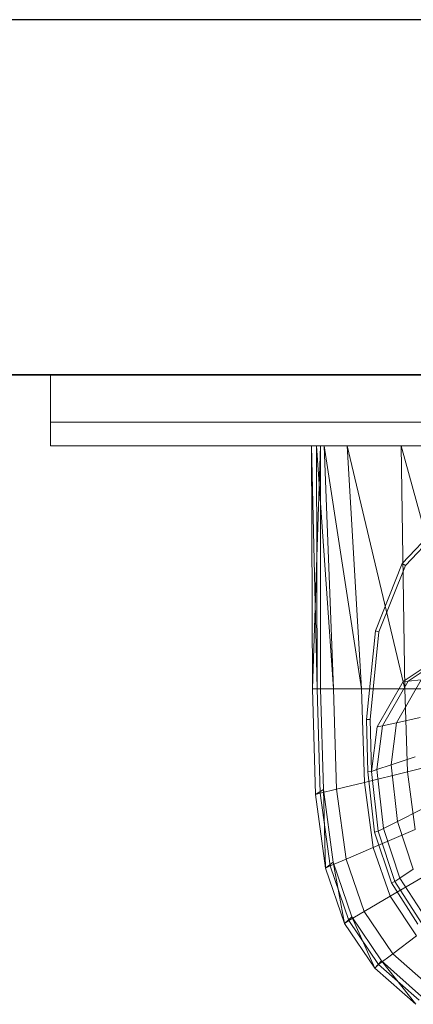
# Model space of a CAD drawing. Header units: metres. Extents: x 391.1 to 430.4, y 12.7 to 28.4.
# Tile 159 of 186: x 409.421 to 409.587, y 27.812 to 28.228. Entities that reach past the tile are written whole.
import ezdxf

# ---------------------------------------------------------------- set-up
doc = ezdxf.new("R2010")
doc.units = ezdxf.units.M
doc.layers.add('01_SUELOS', color=7, linetype='Continuous', lineweight=25, true_color=0x007f00)
for name, color, linetype, lineweight in [('02_MOBILIARIO', 7, 'Continuous', 18), ('A-DETL-____-MBND', 7, 'Continuous', 18), ('A-GENM-____-OTLN', 7, 'Continuous', 18), ('A-WALL-____-MCUT', 7, 'Continuous', 25), ('A-WALL-____-OTLN', 7, 'Continuous', 25)]:
    doc.layers.add(name, color=color, linetype=linetype, lineweight=lineweight)

# ---------------------------------------------------------------- blocks, each defined once
blk = doc.blocks.new('Family - Rentamans PB-155419-02_ENLLUMENAT_P0')
at = {"layer": 'A-DETL-____-MBND', "color": 253, "true_color": 0xaaaaaa}
for p, q in [((0.00218, 0.265), (0, 0.265)), ((0, 0.265), (0.0038, 0.265)), ((0, 0.265), (0.00046, 0.16227)), ((0.00243, 0.16227), (0, 0.265)), ((0.0038, 0.265), (0.00046, 0.16227)), ((0.00543, 0.265), (0.00218, 0.265)), ((0.0094, 0.16227), (0.00218, 0.265)), ((0.00218, 0.265), (0.00243, 0.16227)), ((0.3612, 0.265), (0.0038, 0.265)), ((0.0038, 0.265), (0.00385, 0.16227)), ((0.01517, 0.265), (0.00543, 0.265)), ((0.02121, 0.16227), (0.00543, 0.265)), ((0.00543, 0.265), (0.0094, 0.16227)), ((0.03792, 0.265), (0.01517, 0.265)), ((0.03952, 0.16227), (0.01517, 0.265)), ((0.01517, 0.265), (0.02121, 0.16227)), ((0.06553, 0.265), (0.03792, 0.265)), ((0.06602, 0.16227), (0.03792, 0.265)), ((0.03792, 0.265), (0.03952, 0.16227)), ((0.03836, 0.21523), (0.05566, 0.23364)), ((0.03978, 0.21449), (0.05692, 0.23272)), ((0.02703, 0.18684), (0.03836, 0.21523)), ((0.02857, 0.18639), (0.03978, 0.21449)), ((0.03978, 0.21449), (0.03836, 0.21523)), ((0.02327, 0.14943), (0.02703, 0.18684)), ((0.02485, 0.14934), (0.02857, 0.18639)), ((0.02857, 0.18639), (0.02703, 0.18684)), ((0.03883, 0.16537), (0.06091, 0.18027)), ((0.04094, 0.16559), (0.0627, 0.18027)), ((0.00046, 0.16227), (0.00385, 0.16227)), ((0.00046, 0.16227), (0.00178, 0.11764)), ((0.00243, 0.16227), (0.00046, 0.16227)), ((0.0094, 0.16227), (0.00243, 0.16227)), ((0.00243, 0.16227), (0.00374, 0.11821)), ((0.00385, 0.16227), (0.0051, 0.11975)), ((0.02121, 0.16227), (0.0094, 0.16227)), ((0.01066, 0.11992), (0.0094, 0.16227)), ((0.03952, 0.16227), (0.02121, 0.16227)), ((0.02238, 0.1228), (0.02121, 0.16227)), ((0.02776, 0.14625), (0.03883, 0.16537)), ((0.03004, 0.14675), (0.04094, 0.16559)), ((0.03595, 0.14804), (0.04642, 0.16616)), ((0.04094, 0.16559), (0.03883, 0.16537)), ((0.06602, 0.16227), (0.03952, 0.16227)), ((0.04056, 0.12728), (0.03952, 0.16227)), ((0.04642, 0.16616), (0.04094, 0.16559)), ((0.04594, 0.15024), (0.03595, 0.14804)), ((0.02382, 0.12731), (0.02327, 0.14943)), ((0.02485, 0.14934), (0.02327, 0.14943)), ((0.02539, 0.12745), (0.02485, 0.14934)), ((0.02539, 0.12745), (0.02776, 0.14625)), ((0.0277, 0.12822), (0.03004, 0.14675)), ((0.03004, 0.14675), (0.02776, 0.14625)), ((0.03595, 0.14804), (0.03004, 0.14675)), ((0.0337, 0.13024), (0.03595, 0.14804)), ((0.04385, 0.13365), (0.0337, 0.13024)), ((0.06687, 0.13377), (0.04056, 0.12728)), ((0.0337, 0.13024), (0.0277, 0.12822)), ((0.03639, 0.10633), (0.0337, 0.13024)), ((0.04056, 0.12728), (0.02238, 0.1228)), ((0.02539, 0.12745), (0.02382, 0.12731)), ((0.0267, 0.10182), (0.02382, 0.12731)), ((0.0277, 0.12822), (0.02539, 0.12745)), ((0.02824, 0.1022), (0.02539, 0.12745)), ((0.03051, 0.10335), (0.0277, 0.12822)), ((0.04385, 0.1029), (0.04056, 0.12728)), ((0.02238, 0.1228), (0.01066, 0.11992)), ((0.02609, 0.09529), (0.02238, 0.1228)), ((0.00178, 0.11764), (0.0051, 0.11975)), ((0.00374, 0.11821), (0.00179, 0.11764)), ((0.00179, 0.11764), (0.00598, 0.08652)), ((0.01066, 0.11992), (0.00374, 0.11821)), ((0.00374, 0.11821), (0.00788, 0.08749)), ((0.0051, 0.11975), (0.00921, 0.08904)), ((0.0051, 0.11975), (0.00598, 0.08652)), ((0.01066, 0.11992), (0.01464, 0.09039)), ((0.04636, 0.11137), (0.03639, 0.10633)), ((0.03639, 0.10633), (0.03051, 0.10335)), ((0.04306, 0.08619), (0.03639, 0.10633)), ((0.04385, 0.1029), (0.02609, 0.09529)), ((0.02824, 0.1022), (0.0267, 0.10182)), ((0.0338, 0.08034), (0.0267, 0.10182)), ((0.03051, 0.10335), (0.02824, 0.1022)), ((0.03527, 0.08094), (0.02824, 0.1022)), ((0.03744, 0.0824), (0.03051, 0.10335)), ((0.02609, 0.09529), (0.01464, 0.09039)), ((0.02609, 0.09529), (0.03323, 0.0747)), ((0.00598, 0.08652), (0.00921, 0.08904)), ((0.00788, 0.08749), (0.00598, 0.08652)), ((0.01464, 0.09039), (0.00788, 0.08749)), ((0.00788, 0.08749), (0.01584, 0.0645)), ((0.00921, 0.08904), (0.01712, 0.06606)), ((0.00921, 0.08904), (0.01405, 0.06324)), ((0.01464, 0.09039), (0.0223, 0.06829)), ((0.00598, 0.08652), (0.01405, 0.06324)), ((0.05017, 0.08464), (0.03323, 0.0747)), ((0.04306, 0.08619), (0.03744, 0.0824)), ((0.03527, 0.08094), (0.0338, 0.08034)), ((0.045, 0.06288), (0.0338, 0.08034)), ((0.03744, 0.0824), (0.03527, 0.08094)), ((0.04636, 0.06365), (0.03527, 0.08094)), ((0.04837, 0.06537), (0.03744, 0.0824)), ((0.03323, 0.0747), (0.0223, 0.06829)), ((0.03323, 0.0747), (0.04447, 0.05796)), ((0.0223, 0.06829), (0.01584, 0.0645)), ((0.0223, 0.06829), (0.03437, 0.05033)), ((0.01405, 0.06324), (0.01712, 0.06606)), ((0.01584, 0.0645), (0.01405, 0.06324)), ((0.01405, 0.06324), (0.02676, 0.04431)), ((0.01584, 0.0645), (0.0284, 0.04582)), ((0.01712, 0.06606), (0.02957, 0.04738)), ((0.01712, 0.06606), (0.02676, 0.04431)), ((0.04447, 0.05796), (0.03437, 0.05033)), ((0.03437, 0.05033), (0.0284, 0.04582)), ((0.03437, 0.05033), (0.05085, 0.03583)), ((0.02676, 0.04431), (0.02957, 0.04738)), ((0.0284, 0.04582), (0.02676, 0.04431)), ((0.0284, 0.04582), (0.04555, 0.03074)), ((0.02957, 0.04738), (0.04659, 0.0323)), ((0.02957, 0.04738), (0.04414, 0.02904)), ((0.02676, 0.04431), (0.04414, 0.02904))]:
    blk.add_line(p, q, dxfattribs=at)
blk = doc.blocks.new('Family - LONDR55-XX_ZZ-ARQ-CAA-M3D-Londres55-155345-02_ENLLUMENAT_P0')
at = {"layer": 'A-GENM-____-OTLN', "color": 253, "true_color": 0xaaaaaa}
for p, q in [((0.6, 0.03), (0, 0.03)), ((0, 0.03), (0, 0.01)), ((0, 0.03), (0, 0.01)), ((0.6, 0.03), (0, 0.03)), ((0, 0.01), (0.6, 0.01)), ((0, 0.01), (0.6, 0.01)), ((0.6, 0.01), (0, 0.01)), ((0, 0.01), (0, 0)), ((0, 0), (0, 0.01)), ((0, 0.01), (0.6, 0.01)), ((0, 0), (0.6, 0)), ((0.6, 0), (0, 0))]:
    blk.add_line(p, q, dxfattribs=at)
blk = doc.blocks.new('Family - Mirall PB-155495-02_ENLLUMENAT_P0')
blk.add_blockref('Family - LONDR55-XX_ZZ-ARQ-CAA-M3D-Londres55-155345-02_ENLLUMENAT_P0', (0, 0))
blk = doc.blocks.new('Family - Envans PB-155654-02_ENLLUMENAT_P0')
at = {"layer": 'A-WALL-____-MCUT', "color": 253, "true_color": 0xaaaaaa}
for p, q in [((12.40749, 0.15), (0, 0.15)), ((0, 0), (14.0103, 0))]:
    blk.add_line(p, q, dxfattribs=at)
at = {"layer": 'A-WALL-____-OTLN', "color": 253, "true_color": 0xaaaaaa}
for p, q in [((12.40749, 0.15), (0, 0.15)), ((0, 0), (14.0103, 0))]:
    blk.add_line(p, q, dxfattribs=at)
at = {"layer": 'A-WALL-____-OTLN', "color": 253, "lineweight": 18, "true_color": 0xaaaaaa}
blk.add_line((0, 0), (14.0103, 0), dxfattribs=at)
blk = doc.blocks.new('Family - LONDR55-XX_ZZ-ARQ-CAA-M3D-Londres55-155971-02_ENLLUMENAT_P0')
at = {"layer": '01_SUELOS', "color": 9, "true_color": 0xaad4aa}
for p, q in [((13.50144, 14.87764), (9.9473, 14.87764)), ((13.50144, 14.87764), (9.9473, 14.87764)), ((9.9473, 14.87764), (13.50144, 14.87764)), ((9.9473, 14.87764), (13.50144, 14.87764))]:
    blk.add_line(p, q, dxfattribs=at)
blk = doc.blocks.new('LONDR55-XX_ZZ-ARQ-CAA-M3D-Londres55_ifc-1-02_ENLLUMENAT_P0')
at = {"layer": '01_SUELOS', "color": 253, "lineweight": 18, "true_color": 0xaaaaaa}
blk.add_blockref('Family - LONDR55-XX_ZZ-ARQ-CAA-M3D-Londres55-155971-02_ENLLUMENAT_P0', (397.32915, 13.20061), dxfattribs=at)
at = {"layer": '02_MOBILIARIO', "color": 253, "lineweight": 18, "true_color": 0xaaaaaa}
blk.add_blockref('Family - Rentamans PB-155419-02_ENLLUMENAT_P0', (409.54392, 27.78317), dxfattribs=at)
at = {"layer": 'A-GENM-____-OTLN', "color": 253, "lineweight": 18, "true_color": 0xaaaaaa}
blk.add_blockref('Family - Mirall PB-155495-02_ENLLUMENAT_P0', (409.43382, 28.04825), dxfattribs=at)
at = {"layer": 'A-WALL-____-OTLN', "color": 253, "lineweight": 18, "true_color": 0xaaaaaa, "rotation": 180}
blk.add_blockref('Family - Envans PB-155654-02_ENLLUMENAT_P0', (421.28675, 28.22825), dxfattribs=at)

msp = doc.modelspace()

# ---------------------------------------------------------------- block references
at = {"lineweight": 5}
msp.add_blockref('LONDR55-XX_ZZ-ARQ-CAA-M3D-Londres55_ifc-1-02_ENLLUMENAT_P0', (0, 0), dxfattribs=at)

doc.saveas('drawing.dxf')
